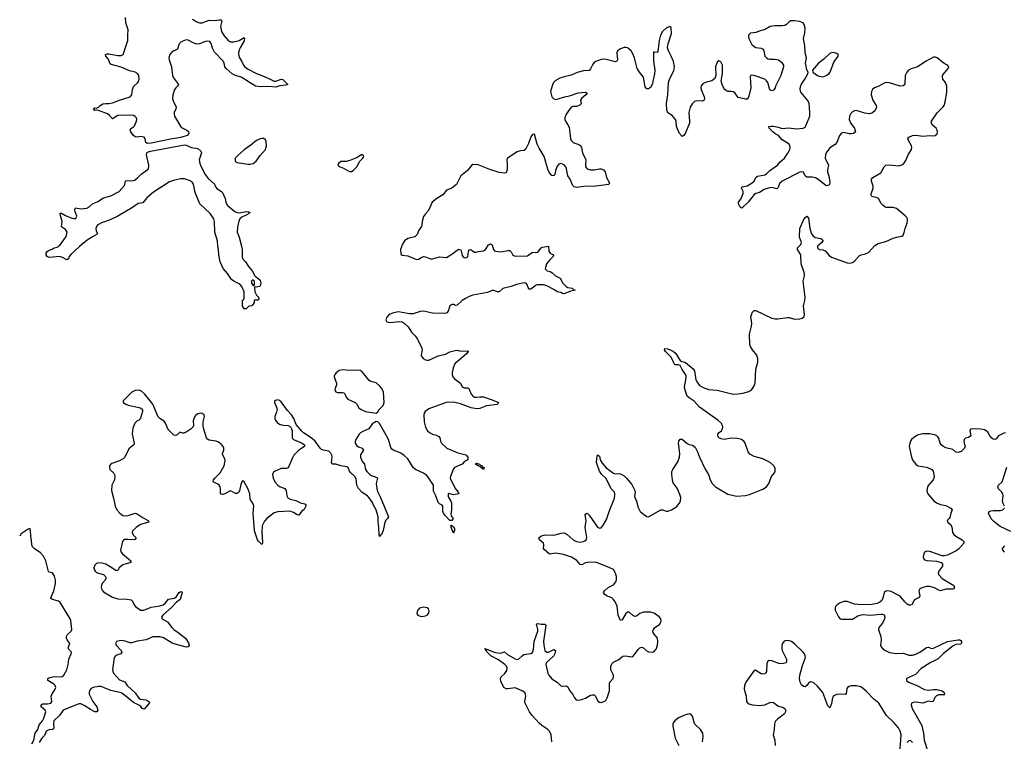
# Model space of a CAD drawing. Header units: inches. Extents: x 1552086 to 1694788, y 812325 to 917226.
# Tile 103 of 109: x 1666415 to 1677616, y 901556 to 909766. Entities that reach past the tile are written whole.
import ezdxf

# ---------------------------------------------------------------- set-up
doc = ezdxf.new("R2010")
doc.units = ezdxf.units.IN
doc.header["$MEASUREMENT"] = 0
doc.layers.add('B6960', color=7, linetype='Continuous')
doc.layers.add('B6970', color=7, linetype='Continuous')

msp = doc.modelspace()

# ---------------------------------------------------------------- linework, layer by layer
at = {"layer": 'B6960', "color": 6}
for points, elevation in [([(1668382, 909770), (1668430, 909741), (1668460, 909730), (1668490, 909730), (1668570, 909760), (1668630, 909757), (1668686, 909766), (1668705, 909765), (1668715, 909750), (1668700, 909690), (1668710, 909630), (1668741, 909581), (1668790, 909527), (1668814, 909514), (1668850, 909512), (1668912, 909528), (1668970, 909562), (1668974, 909554), (1668970, 909524), (1668926, 909454), (1668916, 909430), (1668906, 909394), (1668904, 909370), (1668917, 909330), (1668942, 909290), (1668961, 909250), (1668977, 909230), (1669008, 909208), (1669110, 909152), (1669170, 909132), (1669250, 909098), (1669310, 909067), (1669330, 909067), (1669390, 909091), (1669407, 909087), (1669466, 909030), (1669441, 909019), (1669370, 909015), (1669330, 909000), (1669250, 909007), (1669150, 909001), (1669097, 909010), (1668933, 909113), (1668870, 909130), (1668834, 909150), (1668763, 909210), (1668750, 909230), (1668743, 909270), (1668732, 909290), (1668630, 909398), (1668610, 909440), (1668595, 909495), (1668577, 909517), (1668550, 909522), (1668530, 909518), (1668460, 909490), (1668430, 909487), (1668397, 909497), (1668330, 909532), (1668310, 909535), (1668270, 909523), (1668248, 909510), (1668228, 909490), (1668210, 909430), (1668199, 909421), (1668170, 909412), (1668144, 909396), (1668123, 909370), (1668111, 909330), (1668114, 909310), (1668141, 909230), (1668154, 909130), (1668166, 909106), (1668221, 909030), (1668211, 909010), (1668190, 908991), (1668176, 908970), (1668157, 908910), (1668155, 908870), (1668161, 908841), (1668194, 908770), (1668192, 908750), (1668174, 908710), (1668172, 908690), (1668176, 908670), (1668250, 908547), (1668270, 908530), (1668318, 908510), (1668335, 908495), (1668340, 908470), (1668322, 908450), (1668250, 908424), (1668130, 908406), (1667910, 908360), (1667870, 908357), (1667849, 908370), (1667843, 908410), (1667831, 908431), (1667790, 908437), (1667750, 908430), (1667730, 908432), (1667710, 908450), (1667679, 908490), (1667670, 908510), (1667676, 908524), (1667710, 908547), (1667721, 908559), (1667743, 908610), (1667747, 908630), (1667745, 908650), (1667730, 908666), (1667710, 908674), (1667670, 908680), (1667530, 908675), (1667470, 908639), (1667437, 908677), (1667413, 908693), (1667310, 908732), (1667290, 908737), (1667270, 908731), (1667254, 908750), (1667270, 908764), (1667290, 908759), (1667310, 908769), (1667329, 908791), (1667362, 908810), (1667390, 908814), (1667430, 908812), (1667470, 908820), (1667550, 908850), (1667670, 908887), (1667690, 908910), (1667698, 908970), (1667710, 909007), (1667760, 909050), (1667772, 909070), (1667776, 909090), (1667772, 909130), (1667754, 909154), (1667728, 909168), (1667663, 909183), (1667570, 909227), (1667455, 909255), (1667445, 909265), (1667420, 909320), (1667395, 909350), (1667393, 909370), (1667410, 909377), (1667430, 909379), (1667530, 909357), (1667570, 909358), (1667592, 909370), (1667647, 909530), (1667644, 909590), (1667650, 909650), (1667624, 909730), (1667618, 909790)], 700), ([(1670000, 905728), (1669994, 905710), (1669995, 905690), (1670000, 905679)], 800), ([(1670000, 904710), (1669969, 904709), (1669964, 904730), (1669970, 904790), (1669966, 904810), (1669954, 904834), (1669930, 904857), (1669868, 904868), (1669850, 904876), (1669835, 904890), (1669778, 904970), (1669731, 905010), (1669645, 905065), (1669624, 905084), (1669559, 905159), (1669533, 905230), (1669508, 905270), (1669460, 905320), (1669390, 905417), (1669370, 905435), (1669350, 905440), (1669325, 905435), (1669315, 905425), (1669314, 905410), (1669337, 905357), (1669343, 905330), (1669338, 905302), (1669316, 905250), (1669317, 905230), (1669326, 905210), (1669344, 905184), (1669370, 905164), (1669410, 905153), (1669469, 905149), (1669495, 905135), (1669509, 905110), (1669513, 905093), (1669514, 905014), (1669520, 905000), (1669530, 904990), (1669630, 904950), (1669654, 904930), (1669654, 904910), (1669590, 904869), (1669533, 904810), (1669517, 904783), (1669470, 904669), (1669450, 904660), (1669390, 904659), (1669313, 904627), (1669302, 904618), (1669292, 904590), (1669298, 904550), (1669317, 904510), (1669350, 904470), (1669370, 904456), (1669430, 904432), (1669440, 904420), (1669446, 904410), (1669453, 904350), (1669466, 904326), (1669491, 904311), (1669556, 904296), (1669610, 904269), (1669658, 904258), (1669671, 904250), (1669670, 904230), (1669650, 904193), (1669622, 904170), (1669590, 904128), (1669570, 904131), (1669530, 904160), (1669490, 904173), (1669350, 904166), (1669310, 904157), (1669227, 904093), (1669199, 904061), (1669174, 904006), (1669168, 903930), (1669178, 903822), (1669177, 903810), (1669170, 903797), (1669130, 903833), (1669120, 903850), (1669087, 903950), (1669071, 904150), (1669077, 904237), (1669073, 904250), (1669038, 904310), (1669032, 904370), (1669010, 904431), (1668970, 904508), (1668950, 904518), (1668946, 904514), (1668930, 904479), (1668914, 904406), (1668904, 904390), (1668890, 904377), (1668870, 904375), (1668830, 904399), (1668810, 904405), (1668750, 904371), (1668725, 904365), (1668708, 904368), (1668700, 904380), (1668698, 904430), (1668695, 904450), (1668684, 904470), (1668670, 904482), (1668617, 904510), (1668619, 904530), (1668634, 904550), (1668696, 904610), (1668742, 904690), (1668752, 904752), (1668748, 904770), (1668725, 904810), (1668721, 904830), (1668736, 904870), (1668737, 904890), (1668730, 904910), (1668714, 904930), (1668678, 904958), (1668649, 904970), (1668570, 904983), (1668552, 904992), (1668539, 905010), (1668509, 905109), (1668503, 905143), (1668502, 905190), (1668516, 905250), (1668512, 905272), (1668490, 905287), (1668470, 905288), (1668440, 905280), (1668416, 905264), (1668395, 905230), (1668390, 905202), (1668391, 905150), (1668384, 905130), (1668367, 905113), (1668310, 905073), (1668283, 905063), (1668270, 905062), (1668250, 905070), (1668232, 905068), (1668201, 905039), (1668190, 905035), (1668170, 905038), (1668104, 905104), (1668075, 905175), (1668059, 905199), (1668008, 905228), (1667989, 905249), (1667930, 905391), (1667834, 905510), (1667799, 905539), (1667770, 905550), (1667730, 905547), (1667690, 905527), (1667592, 905430), (1667594, 905410), (1667621, 905390), (1667650, 905380), (1667791, 905351), (1667811, 905331), (1667813, 905310), (1667788, 905232), (1667770, 905211), (1667750, 905201), (1667724, 905176), (1667702, 905118), (1667697, 905090), (1667696, 905050), (1667719, 904950), (1667714, 904930), (1667657, 904883), (1667611, 904790), (1667592, 904770), (1667550, 904747), (1667465, 904715), (1667452, 904708), (1667437, 904690), (1667435, 904670), (1667440, 904650), (1667485, 904605), (1667494, 904590), (1667498, 904570), (1667494, 904530), (1667465, 904470), (1667460, 904410), (1667484, 904324), (1667500, 904230), (1667522, 904190), (1667554, 904150), (1667590, 904124), (1667610, 904120), (1667650, 904125), (1667730, 904150), (1667750, 904146), (1667820, 904100), (1667878, 904070), (1667886, 904050), (1667790, 904024), (1667740, 903990), (1667698, 903950), (1667696, 903930), (1667706, 903906), (1667739, 903870), (1667726, 903854), (1667710, 903850), (1667646, 903854), (1667609, 903851), (1667596, 903844), (1667586, 903830), (1667565, 903745), (1667563, 903730), (1667568, 903710), (1667586, 903690), (1667678, 903610), (1667678, 903590), (1667590, 903563), (1667546, 903530), (1667530, 903501), (1667510, 903498), (1667433, 903550), (1667394, 903570), (1667350, 903583), (1667310, 903586), (1667290, 903579), (1667270, 903560), (1667260, 903530), (1667263, 903510), (1667273, 903493), (1667290, 903478), (1667310, 903469), (1667370, 903454), (1667392, 903432), (1667394, 903410), (1667387, 903390), (1667353, 903350), (1667344, 903330), (1667341, 903310), (1667350, 903278), (1667370, 903255), (1667470, 903197), (1667530, 903176), (1667635, 903175), (1667684, 903164), (1667699, 903150), (1667716, 903110), (1667733, 903090), (1667790, 903049), (1667829, 903049), (1667910, 903082), (1668010, 903097), (1668049, 903110), (1668075, 903130), (1668106, 903174), (1668177, 903183), (1668198, 903202), (1668230, 903251), (1668250, 903261), (1668258, 903258), (1668265, 903250), (1668241, 903170), (1668199, 903141), (1668142, 903078), (1668042, 902990), (1668029, 902970), (1668036, 902950), (1668097, 902917), (1668145, 902850), (1668168, 902828), (1668216, 902796), (1668300, 902730), (1668336, 902676), (1668342, 902650), (1668331, 902630), (1668312, 902628), (1668210, 902654), (1668150, 902674), (1668050, 902732), (1668010, 902746), (1667930, 902744), (1667852, 902710), (1667750, 902695), (1667690, 902677), (1667670, 902675), (1667615, 902695), (1667578, 902702), (1667550, 902701), (1667517, 902690), (1667505, 902670), (1667512, 902650), (1667569, 902590), (1667578, 902570), (1667566, 902550), (1667508, 902532), (1667489, 902511), (1667469, 902370), (1667481, 902330), (1667550, 902257), (1667613, 902233), (1667638, 902190), (1667728, 902108), (1667770, 902046), (1667790, 902035), (1667850, 902029), (1667884, 902010), (1667890, 901990), (1667882, 901978), (1667830, 901922), (1667810, 901930), (1667792, 901952), (1667769, 901969), (1667710, 901996), (1667590, 902098), (1667570, 902109), (1667450, 902133), (1667370, 902170), (1667340, 902180), (1667310, 902181), (1667250, 902170), (1667230, 902158), (1667210, 902133), (1667205, 902110), (1667207, 902093), (1667248, 902008), (1667294, 901950), (1667303, 901910), (1667294, 901890), (1667270, 901893), (1667219, 901919), (1667150, 901965), (1667110, 901983), (1667090, 901983), (1667070, 901976), (1666910, 901911), (1666869, 901850), (1666805, 901790), (1666798, 901750), (1666804, 901710), (1666800, 901700), (1666789, 901691), (1666750, 901687), (1666730, 901680), (1666718, 901670), (1666696, 901624), (1666666, 901594), (1666637, 901543)], 800), ([(1670000, 905553), (1670000, 905550), (1670000, 905550)], 800), ([(1666552, 901528), (1666576, 901570), (1666592, 901650), (1666620, 901690), (1666638, 901742), (1666674, 901790), (1666690, 901820), (1666711, 901891), (1666705, 901910), (1666661, 901950), (1666658, 901970), (1666677, 901983), (1666730, 901983), (1666770, 901990), (1666781, 902010), (1666773, 902070), (1666780, 902090), (1666819, 902150), (1666825, 902170), (1666820, 902190), (1666805, 902205), (1666737, 902250), (1666737, 902270), (1666758, 902282), (1666808, 902292), (1666890, 902289), (1666906, 902294), (1666919, 902310), (1666950, 902370), (1666967, 902430), (1666974, 902490), (1666999, 902550), (1667003, 902570), (1666971, 902610), (1666971, 902630), (1666987, 902670), (1666954, 902710), (1666947, 902730), (1666949, 902750), (1666960, 902770), (1667001, 902810), (1667007, 902830), (1666997, 902930), (1666989, 902950), (1666891, 903111), (1666874, 903134), (1666855, 903150), (1666790, 903170), (1666777, 903177), (1666771, 903190), (1666804, 903270), (1666821, 903350), (1666821, 903390), (1666810, 903436), (1666790, 903474), (1666750, 903480), (1666742, 903490), (1666711, 903611), (1666684, 903664), (1666650, 903702), (1666578, 903750), (1666560, 903770), (1666553, 903790), (1666550, 903839), (1666540, 903890), (1666537, 903957), (1666530, 903977), (1666510, 903969), (1666430, 903917), (1666415, 903890)], 800)]:
    msp.add_lwpolyline(points, dxfattribs=dict(at, elevation=elevation))
for points, elevation in [([(1669170, 908416), (1669150, 908412), (1669110, 908393), (1669043, 908337), (1668970, 908287), (1668904, 908230), (1668868, 908190), (1668865, 908165), (1668874, 908150), (1668890, 908142), (1669010, 908122), (1669038, 908122), (1669070, 908129), (1669105, 908155), (1669150, 908219), (1669210, 908288), (1669217, 908303), (1669223, 908330), (1669219, 908379), (1669210, 908400), (1669193, 908413)], 800), ([(1668911, 907569), (1668990, 907582), (1669020, 907579), (1669034, 907574), (1669035, 907570), (1669018, 907562), (1669005, 907550), (1668942, 907518), (1668920, 907500), (1668908, 907472), (1668893, 907407), (1668888, 907348), (1668911, 907290), (1668940, 907190), (1668945, 907150), (1668945, 907065), (1668959, 907039), (1668985, 907010), (1669019, 906959), (1669059, 906910), (1669091, 906851), (1669100, 906840), (1669122, 906830), (1669150, 906802), (1669159, 906770), (1669150, 906738), (1669142, 906730), (1669110, 906722), (1669090, 906726), (1669085, 906715), (1669091, 906670), (1669110, 906631), (1669131, 906610), (1669137, 906583), (1669124, 906576), (1669086, 906574), (1669082, 906570), (1669082, 906550), (1669072, 906528), (1669054, 906510), (1669030, 906508), (1669018, 906502), (1668990, 906478), (1668970, 906475), (1668950, 906508), (1668949, 906571), (1668950, 906574), (1668962, 906578), (1668967, 906593), (1668968, 906668), (1668943, 906730), (1668918, 906758), (1668850, 906790), (1668825, 906810), (1668779, 906879), (1668730, 906935), (1668696, 907010), (1668681, 907090), (1668678, 907150), (1668669, 907190), (1668664, 907250), (1668636, 907350), (1668631, 907470), (1668622, 907502), (1668580, 907560), (1668466, 907670), (1668410, 907799), (1668393, 907893), (1668378, 907918), (1668354, 907934), (1668290, 907955), (1668250, 907956), (1668178, 907942), (1668120, 907920), (1667936, 907804), (1667860, 907740), (1667816, 907684), (1667764, 907676), (1667697, 907630), (1667530, 907529), (1667446, 907490), (1667346, 907454), (1667320, 907440), (1667297, 907423), (1667281, 907390), (1667285, 907365), (1667300, 907330), (1667296, 907324), (1667243, 907297), (1667184, 907256), (1667096, 907184), (1667001, 907099), (1666978, 907070), (1666970, 907045), (1666950, 907033), (1666902, 907062), (1666870, 907070), (1666750, 907059), (1666728, 907070), (1666715, 907090), (1666715, 907110), (1666729, 907130), (1666750, 907145), (1666784, 907156), (1666809, 907170), (1666842, 907178), (1666866, 907194), (1666919, 907261), (1666942, 907298), (1666954, 907350), (1666938, 907378), (1666891, 907410), (1666897, 907470), (1666875, 907550), (1666876, 907564), (1666890, 907566), (1666938, 907538), (1667010, 907509), (1667030, 907503), (1667050, 907505), (1667058, 907510), (1667066, 907530), (1667044, 907590), (1667041, 907610), (1667050, 907625), (1667110, 907615), (1667177, 907623), (1667204, 907636), (1667244, 907670), (1667303, 907697), (1667370, 907738), (1667450, 907760), (1667547, 907813), (1667605, 907875), (1667613, 907890), (1667618, 907930), (1667624, 907936), (1667690, 907932), (1667720, 907940), (1667755, 907965), (1667796, 908010), (1667875, 908065), (1667886, 908090), (1667886, 908110), (1667857, 908230), (1667862, 908250), (1667870, 908259), (1667902, 908270), (1668290, 908343), (1668310, 908340), (1668370, 908313), (1668440, 908300), (1668474, 908270), (1668482, 908250), (1668458, 908170), (1668463, 908130), (1668483, 908083), (1668525, 908005), (1668559, 907959), (1668630, 907894), (1668644, 907864), (1668661, 907841), (1668711, 907811), (1668721, 907801), (1668753, 907730), (1668761, 907690), (1668776, 907656), (1668864, 907584), (1668890, 907572)], 700), ([(1669070, 906808), (1669052, 906790), (1669052, 906770), (1669070, 906742), (1669078, 906742), (1669086, 906750), (1669088, 906770), (1669088, 906790)], 700)]:
    msp.add_lwpolyline(points, close=True, dxfattribs=dict(at, elevation=elevation))
at = {"layer": 'B6970', "color": 6, "elevation": 800}
for points in [[(1672470, 901550), (1672460, 901630), (1672442, 901670), (1672425, 901690), (1672355, 901735), (1672323, 901763), (1672245, 901850), (1672215, 901890), (1672166, 901990), (1672163, 902010), (1672172, 902070), (1672170, 902090), (1672160, 902110), (1672132, 902130), (1672050, 902165), (1671970, 902154), (1671950, 902155), (1671923, 902170), (1671890, 902241), (1671886, 902270), (1671893, 902290), (1671934, 902326), (1671957, 902363), (1671961, 902390), (1671954, 902410), (1671934, 902430), (1671862, 902482), (1671773, 902530), (1671732, 902570), (1671725, 902585), (1671716, 902590), (1671718, 902598), (1671710, 902604), (1671708, 902612), (1671717, 902610), (1671722, 902602), (1671730, 902605), (1671812, 902572), (1671850, 902562), (1671890, 902561), (1671930, 902575), (1671965, 902545), (1672050, 902493), (1672070, 902488), (1672090, 902490), (1672130, 902530), (1672150, 902543), (1672230, 902556), (1672250, 902567), (1672261, 902599), (1672269, 902691), (1672308, 902810), (1672308, 902830), (1672296, 902890), (1672310, 902898), (1672348, 902888), (1672390, 902890), (1672399, 902879), (1672398, 902850), (1672372, 902690), (1672376, 902650), (1672390, 902590), (1672410, 902569), (1672430, 902570), (1672490, 902599), (1672510, 902590), (1672502, 902550), (1672491, 902530), (1672406, 902450), (1672399, 902430), (1672422, 902330), (1672433, 902310), (1672470, 902268), (1672530, 902230), (1672570, 902189), (1672590, 902183), (1672630, 902187), (1672650, 902175), (1672670, 902133), (1672706, 902090), (1672725, 902050), (1672747, 902030), (1672770, 902025), (1672810, 902031), (1672850, 902047), (1672910, 902081), (1672930, 902087), (1672950, 902084), (1672967, 902070), (1672993, 902013), (1673010, 902001), (1673030, 901999), (1673070, 902014), (1673087, 902030), (1673099, 902050), (1673124, 902130), (1673125, 902210), (1673130, 902230), (1673166, 902270), (1673172, 902288), (1673170, 902310), (1673139, 902370), (1673139, 902410), (1673150, 902437), (1673170, 902455), (1673230, 902488), (1673275, 902525), (1673310, 902530), (1673370, 902518), (1673390, 902523), (1673410, 902544), (1673450, 902602), (1673470, 902621), (1673490, 902626), (1673510, 902619), (1673542, 902590), (1673570, 902576), (1673610, 902570), (1673630, 902576), (1673655, 902605), (1673669, 902650), (1673674, 902690), (1673670, 902730), (1673622, 902790), (1673617, 902810), (1673624, 902830), (1673642, 902850), (1673693, 902887), (1673707, 902910), (1673711, 902930), (1673708, 902950), (1673690, 902974), (1673633, 903013), (1673590, 903027), (1673510, 903027), (1673470, 903012), (1673430, 902981), (1673410, 902977), (1673385, 902990), (1673350, 903025), (1673330, 903025), (1673310, 903009), (1673270, 902938), (1673250, 902931), (1673225, 902990), (1673213, 903093), (1673190, 903144), (1673170, 903171), (1673150, 903189), (1673090, 903213), (1673066, 903230), (1673058, 903250), (1673068, 903270), (1673110, 903305), (1673170, 903338), (1673198, 903370), (1673205, 903395), (1673204, 903430), (1673193, 903470), (1673169, 903510), (1673130, 903530), (1672970, 903593), (1672869, 903591), (1672850, 903587), (1672810, 903565), (1672790, 903566), (1672753, 903613), (1672692, 903652), (1672603, 903683), (1672510, 903696), (1672444, 903684), (1672380, 903740), (1672375, 903750), (1672377, 903790), (1672372, 903810), (1672330, 903850), (1672320, 903870), (1672344, 903890), (1672390, 903904), (1672490, 903900), (1672576, 903924), (1672610, 903927), (1672642, 903910), (1672710, 903849), (1672748, 903830), (1672790, 903823), (1672830, 903829), (1672844, 903836), (1672859, 903850), (1672865, 903875), (1672848, 903990), (1672861, 904070), (1672849, 904131), (1672856, 904144), (1672870, 904150), (1672895, 904130), (1672990, 903991), (1673010, 903981), (1673030, 903986), (1673050, 904006), (1673090, 904081), (1673120, 904170), (1673178, 904310), (1673187, 904350), (1673187, 904370), (1673180, 904390), (1673144, 904430), (1673085, 904545), (1673037, 904590), (1673010, 904630), (1672977, 904730), (1672979, 904770), (1672990, 904816), (1673010, 904800), (1673020, 904760), (1673040, 904720), (1673086, 904666), (1673170, 904608), (1673190, 904600), (1673230, 904604), (1673250, 904598), (1673290, 904576), (1673319, 904550), (1673377, 904477), (1673414, 904410), (1673417, 904390), (1673410, 904343), (1673433, 904290), (1673450, 904217), (1673465, 904185), (1673475, 904170), (1673510, 904141), (1673550, 904115), (1673570, 904111), (1673710, 904188), (1673730, 904188), (1673770, 904176), (1673790, 904176), (1673830, 904189), (1673890, 904229), (1673918, 904262), (1673931, 904289), (1673935, 904330), (1673925, 904365), (1673895, 904435), (1673850, 904495), (1673840, 904530), (1673833, 904590), (1673835, 904625), (1673844, 904650), (1673903, 904737), (1673920, 904790), (1673923, 904830), (1673910, 904950), (1673914, 904970), (1673930, 904995), (1673950, 904995), (1674010, 904944), (1674030, 904934), (1674070, 904924), (1674101, 904901), (1674127, 904850), (1674147, 904787), (1674214, 904654), (1674252, 904590), (1674269, 904530), (1674293, 904490), (1674330, 904452), (1674470, 904368), (1674570, 904344), (1674670, 904353), (1674716, 904364), (1674870, 904424), (1674912, 904450), (1674938, 904490), (1674968, 904570), (1675000, 904610), (1675010, 904630), (1675010, 904662), (1674995, 904690), (1674953, 904730), (1674870, 904771), (1674770, 904798), (1674723, 904823), (1674702, 904850), (1674668, 904950), (1674654, 904970), (1674628, 904988), (1674582, 905002), (1674510, 905006), (1674430, 904990), (1674396, 904996), (1674370, 905010), (1674356, 905030), (1674358, 905050), (1674371, 905069), (1674397, 905090), (1674409, 905110), (1674414, 905130), (1674411, 905150), (1674399, 905170), (1674356, 905210), (1674150, 905358), (1674086, 905426), (1674030, 905462), (1674010, 905482), (1673986, 905550), (1673979, 905590), (1673995, 905690), (1673996, 905710), (1673990, 905730), (1673950, 905787), (1673930, 905832), (1673910, 905839), (1673870, 905839), (1673859, 905850), (1673845, 905890), (1673823, 905930), (1673763, 905990), (1673752, 906010), (1673756, 906024), (1673790, 906022), (1673850, 905995), (1673878, 905970), (1673912, 905912), (1673930, 905890), (1673941, 905881), (1673990, 905864), (1674075, 905795), (1674090, 905770), (1674108, 905670), (1674121, 905641), (1674150, 905605), (1674190, 905580), (1674250, 905560), (1674350, 905552), (1674530, 905506), (1674590, 905509), (1674642, 905518), (1674710, 905536), (1674743, 905557), (1674766, 905594), (1674780, 905630), (1674791, 905790), (1674811, 905870), (1674814, 905910), (1674802, 905950), (1674750, 906010), (1674728, 906048), (1674723, 906070), (1674717, 906190), (1674741, 906279), (1674743, 906310), (1674733, 906390), (1674750, 906438), (1674770, 906457), (1674790, 906457), (1674970, 906370), (1675010, 906362), (1675038, 906362), (1675150, 906378), (1675170, 906377), (1675230, 906360), (1675290, 906364), (1675317, 906370), (1675338, 906390), (1675342, 906410), (1675333, 906510), (1675348, 906572), (1675351, 906610), (1675326, 906790), (1675343, 906850), (1675344, 906870), (1675341, 906890), (1675306, 906990), (1675302, 907090), (1675265, 907150), (1675265, 907170), (1675302, 907210), (1675307, 907230), (1675287, 907290), (1675290, 907390), (1675330, 907486), (1675350, 907515), (1675370, 907530), (1675389, 907509), (1675402, 907390), (1675422, 907330), (1675436, 907310), (1675466, 907286), (1675530, 907275), (1675541, 907270), (1675550, 907258), (1675553, 907250), (1675540, 907230), (1675490, 907190), (1675492, 907170), (1675510, 907150), (1675550, 907147), (1675578, 907138), (1675622, 907082), (1675650, 907064), (1675830, 907000), (1675850, 906997), (1675890, 907004), (1675910, 907019), (1675970, 907082), (1675989, 907091), (1676038, 907102), (1676070, 907118), (1676144, 907196), (1676180, 907220), (1676270, 907243), (1676350, 907280), (1676390, 907293), (1676450, 907304), (1676464, 907316), (1676477, 907343), (1676488, 907392), (1676511, 907451), (1676516, 907490), (1676510, 907510), (1676490, 907534), (1676390, 907619), (1676351, 907631), (1676271, 907631), (1676257, 907637), (1676234, 907654), (1676216, 907676), (1676185, 907730), (1676170, 907740), (1676110, 907755), (1676101, 907770), (1676103, 907783), (1676123, 907850), (1676124, 907870), (1676104, 907930), (1676105, 907950), (1676122, 907970), (1676210, 908025), (1676248, 908092), (1676270, 908110), (1676310, 908113), (1676415, 908105), (1676450, 908114), (1676472, 908128), (1676496, 908164), (1676523, 908230), (1676561, 908290), (1676564, 908310), (1676561, 908330), (1676525, 908390), (1676519, 908410), (1676531, 908430), (1676570, 908447), (1676610, 908453), (1676690, 908442), (1676767, 908447), (1676810, 908445), (1676830, 908450), (1676852, 908468), (1676857, 908490), (1676853, 908510), (1676839, 908530), (1676797, 908570), (1676788, 908590), (1676789, 908610), (1676853, 908707), (1676917, 908770), (1676930, 908790), (1676945, 908830), (1676962, 908938), (1676962, 909010), (1676947, 909050), (1676918, 909090), (1676911, 909111), (1676913, 909130), (1676919, 909141), (1676978, 909210), (1676986, 909230), (1676970, 909250), (1676930, 909266), (1676852, 909332), (1676830, 909340), (1676810, 909338), (1676726, 909294), (1676630, 909230), (1676555, 909205), (1676527, 909190), (1676508, 909170), (1676489, 909131), (1676484, 909036), (1676466, 909014), (1676430, 909009), (1676310, 909049), (1676270, 909050), (1676241, 909039), (1676190, 909008), (1676141, 908990), (1676115, 908970), (1676104, 908950), (1676102, 908910), (1676122, 908850), (1676160, 908790), (1676163, 908770), (1676146, 908734), (1676115, 908705), (1676084, 908696), (1676030, 908701), (1675930, 908731), (1675910, 908729), (1675890, 908718), (1675870, 908697), (1675855, 908670), (1675850, 908630), (1675870, 908585), (1675912, 908530), (1675924, 908490), (1675901, 908470), (1675874, 908466), (1675850, 908467), (1675790, 908484), (1675765, 908475), (1675742, 908450), (1675710, 908370), (1675690, 908347), (1675631, 908309), (1675588, 908250), (1675580, 908230), (1675579, 908190), (1675617, 908110), (1675604, 908056), (1675604, 908036), (1675624, 907970), (1675633, 907910), (1675629, 907891), (1675618, 907882), (1675590, 907877), (1675510, 907940), (1675470, 907965), (1675430, 907976), (1675370, 907973), (1675351, 907991), (1675331, 908031), (1675310, 908034), (1675290, 908030), (1675090, 907930), (1675059, 907901), (1675042, 907858), (1675030, 907841), (1674976, 907856), (1674930, 907849), (1674885, 907835), (1674830, 907799), (1674790, 907788), (1674770, 907778), (1674701, 907690), (1674630, 907623), (1674610, 907633), (1674593, 907670), (1674594, 907690), (1674617, 907723), (1674645, 907790), (1674646, 907810), (1674627, 907850), (1674630, 907859), (1674635, 907865), (1674690, 907874), (1674748, 907910), (1674770, 907930), (1674791, 907970), (1674810, 907987), (1674890, 908001), (1674910, 908012), (1674950, 908049), (1675034, 908110), (1675068, 908150), (1675114, 908190), (1675154, 908246), (1675175, 908290), (1675179, 908310), (1675177, 908330), (1675167, 908350), (1675090, 908400), (1675049, 908449), (1675009, 908469), (1674982, 908490), (1674940, 908530), (1674939, 908550), (1674964, 908556), (1674990, 908555), (1675043, 908543), (1675090, 908527), (1675164, 908536), (1675250, 908525), (1675329, 908531), (1675350, 908544), (1675360, 908560), (1675396, 908650), (1675402, 908670), (1675405, 908710), (1675395, 908815), (1675378, 908850), (1675301, 908941), (1675292, 908970), (1675296, 909004), (1675307, 909033), (1675348, 909090), (1675380, 909150), (1675384, 909170), (1675370, 909197), (1675355, 909270), (1675364, 909330), (1675350, 909390), (1675348, 909470), (1675330, 909550), (1675345, 909615), (1675349, 909670), (1675341, 909710), (1675327, 909730), (1675287, 909747), (1675228, 909752), (1675189, 909751), (1675170, 909742), (1675138, 909710), (1675119, 909701), (1675090, 909696), (1675005, 909695), (1674953, 909687), (1674888, 909652), (1674850, 909644), (1674790, 909621), (1674729, 909611), (1674707, 909590), (1674705, 909570), (1674709, 909550), (1674745, 909485), (1674770, 909460), (1674790, 909450), (1674850, 909440), (1674871, 909431), (1674882, 909410), (1674892, 909352), (1674910, 909331), (1674930, 909321), (1674950, 909317), (1675010, 909317), (1675048, 909308), (1675082, 909282), (1675104, 909250), (1675105, 909230), (1675074, 909130), (1675013, 909010), (1675008, 908990), (1674990, 908964), (1674970, 908956), (1674950, 908969), (1674926, 909050), (1674912, 909072), (1674890, 909090), (1674770, 909132), (1674744, 909136), (1674729, 909131), (1674725, 909115), (1674732, 908990), (1674710, 908896), (1674702, 908878), (1674690, 908863), (1674670, 908861), (1674590, 908882), (1674576, 908896), (1674550, 908933), (1674530, 908945), (1674510, 908950), (1674470, 908950), (1674455, 908955), (1674437, 908970), (1674426, 908986), (1674405, 909030), (1674395, 909070), (1674409, 909150), (1674410, 909250), (1674390, 909287), (1674370, 909297), (1674350, 909284), (1674329, 909230), (1674334, 909130), (1674322, 909098), (1674290, 909070), (1674230, 909055), (1674190, 909039), (1674168, 909012), (1674165, 908990), (1674168, 908970), (1674203, 908890), (1674206, 908870), (1674201, 908850), (1674180, 908840), (1674110, 908841), (1674090, 908834), (1674064, 908810), (1674041, 908770), (1674027, 908710), (1674036, 908610), (1674034, 908590), (1673990, 908477), (1673970, 908448), (1673950, 908436), (1673922, 908470), (1673894, 908530), (1673887, 908550), (1673883, 908610), (1673875, 908630), (1673836, 908676), (1673788, 908708), (1673776, 908736), (1673772, 908812), (1673787, 908910), (1673797, 909050), (1673810, 909096), (1673855, 909185), (1673865, 909230), (1673853, 909290), (1673828, 909350), (1673796, 909410), (1673786, 909446), (1673793, 909490), (1673830, 909610), (1673828, 909668), (1673822, 909682), (1673811, 909690), (1673770, 909671), (1673727, 909630), (1673706, 909590), (1673689, 909530), (1673676, 909404), (1673670, 909394), (1673635, 909395), (1673630, 909399), (1673626, 909394), (1673625, 909295), (1673641, 909190), (1673638, 909150), (1673610, 909030), (1673590, 908995), (1673570, 908980), (1673550, 908980), (1673530, 909001), (1673510, 909110), (1673467, 909167), (1673441, 909210), (1673410, 909330), (1673390, 909378), (1673370, 909411), (1673350, 909432), (1673330, 909445), (1673310, 909450), (1673290, 909448), (1673250, 909433), (1673215, 909410), (1673207, 909390), (1673215, 909310), (1673207, 909293), (1673194, 909286), (1673070, 909315), (1673030, 909311), (1672970, 909291), (1672950, 909279), (1672930, 909252), (1672910, 909205), (1672892, 909188), (1672830, 909183), (1672756, 909164), (1672690, 909133), (1672610, 909117), (1672559, 909101), (1672506, 909070), (1672488, 909052), (1672475, 909025), (1672455, 908950), (1672470, 908890), (1672490, 908864), (1672510, 908858), (1672530, 908860), (1672613, 908887), (1672670, 908899), (1672770, 908934), (1672850, 908942), (1672869, 908930), (1672855, 908910), (1672808, 908870), (1672795, 908850), (1672802, 908810), (1672788, 908792), (1672750, 908779), (1672710, 908777), (1672687, 908770), (1672631, 908690), (1672617, 908650), (1672616, 908630), (1672623, 908610), (1672652, 908570), (1672664, 908544), (1672681, 908410), (1672688, 908390), (1672710, 908370), (1672783, 908343), (1672797, 908330), (1672807, 908310), (1672816, 908250), (1672856, 908170), (1672850, 908110), (1672852, 908090), (1672872, 908070), (1672910, 908057), (1672950, 908058), (1673010, 908068), (1673030, 908068), (1673057, 908057), (1673074, 908034), (1673092, 907970), (1673125, 907910), (1673117, 907890), (1672970, 907872), (1672831, 907869), (1672750, 907858), (1672724, 907864), (1672703, 907883), (1672678, 907950), (1672649, 907989), (1672636, 908070), (1672629, 908090), (1672610, 908113), (1672590, 908124), (1672570, 908129), (1672550, 908123), (1672530, 908098), (1672511, 908050), (1672505, 908015), (1672492, 907988), (1672470, 907993), (1672444, 908024), (1672425, 908065), (1672381, 908210), (1672324, 908304), (1672302, 908350), (1672270, 908465), (1672250, 908461), (1672230, 908432), (1672203, 908357), (1672170, 908288), (1672150, 908277), (1672110, 908275), (1672076, 908264), (1671964, 908190), (1671955, 908170), (1671962, 908110), (1671960, 908060), (1671950, 908022), (1671930, 908018), (1671870, 908027), (1671763, 908063), (1671630, 908116), (1671570, 908118), (1671553, 908107), (1671509, 908051), (1671435, 907990), (1671385, 907890), (1671330, 907850), (1671272, 907828), (1671227, 907773), (1671160, 907730), (1671109, 907691), (1671064, 907596), (1671030, 907557), (1671010, 907525), (1670992, 907470), (1670991, 907430), (1670986, 907414), (1670957, 907370), (1670938, 907322), (1670910, 907295), (1670830, 907277), (1670794, 907250), (1670770, 907213), (1670748, 907150), (1670750, 907106), (1670754, 907094), (1670766, 907086), (1670830, 907080), (1670930, 907039), (1670950, 907040), (1670990, 907065), (1671010, 907071), (1671030, 907068), (1671090, 907046), (1671110, 907046), (1671190, 907069), (1671270, 907062), (1671330, 907097), (1671390, 907145), (1671410, 907155), (1671430, 907150), (1671438, 907138), (1671450, 907083), (1671457, 907070), (1671470, 907061), (1671490, 907057), (1671512, 907068), (1671521, 907130), (1671530, 907152), (1671550, 907148), (1671590, 907121), (1671610, 907121), (1671632, 907128), (1671690, 907136), (1671714, 907150), (1671750, 907205), (1671770, 907214), (1671790, 907204), (1671806, 907150), (1671817, 907137), (1671831, 907131), (1671890, 907125), (1671970, 907140), (1671990, 907139), (1672006, 907126), (1672025, 907085), (1672050, 907077), (1672190, 907078), (1672250, 907120), (1672290, 907117), (1672310, 907121), (1672348, 907172), (1672361, 907179), (1672429, 907189), (1672436, 907130), (1672451, 907111), (1672486, 907090), (1672484, 907070), (1672445, 907035), (1672408, 906990), (1672394, 906930), (1672416, 906910), (1672450, 906902), (1672470, 906891), (1672510, 906850), (1672565, 906825), (1672595, 906770), (1672630, 906731), (1672650, 906719), (1672699, 906710), (1672716, 906696), (1672734, 906690), (1672683, 906677), (1672606, 906646), (1672590, 906651), (1672570, 906664), (1672530, 906670), (1672490, 906697), (1672410, 906739), (1672372, 906748), (1672310, 906751), (1672290, 906744), (1672230, 906701), (1672210, 906700), (1672199, 906719), (1672189, 906749), (1672180, 906760), (1672170, 906770), (1672150, 906773), (1672065, 906755), (1672006, 906730), (1671911, 906709), (1671870, 906668), (1671850, 906669), (1671810, 906685), (1671790, 906685), (1671736, 906664), (1671569, 906631), (1671530, 906617), (1671485, 906595), (1671448, 906572), (1671390, 906519), (1671370, 906516), (1671350, 906524), (1671336, 906524), (1671321, 906519), (1671310, 906510), (1671290, 906448), (1671274, 906430), (1671257, 906423), (1671112, 906428), (1671009, 906451), (1670970, 906446), (1670890, 906419), (1670850, 906418), (1670724, 906444), (1670668, 906432), (1670630, 906417), (1670610, 906404), (1670590, 906380), (1670581, 906350), (1670593, 906330), (1670630, 906322), (1670731, 906331), (1670767, 906327), (1670790, 906312), (1670835, 906270), (1670872, 906212), (1670913, 906170), (1670939, 906130), (1670989, 906030), (1670993, 906010), (1670984, 905950), (1670988, 905930), (1671004, 905910), (1671030, 905896), (1671050, 905891), (1671070, 905894), (1671177, 905943), (1671259, 905961), (1671310, 905987), (1671370, 906004), (1671390, 906006), (1671417, 905997), (1671450, 905993), (1671510, 906000), (1671516, 905996), (1671518, 905990), (1671503, 905970), (1671366, 905850), (1671347, 905807), (1671333, 905750), (1671334, 905730), (1671343, 905703), (1671361, 905681), (1671428, 905630), (1671450, 905590), (1671470, 905579), (1671510, 905579), (1671525, 905570), (1671550, 905506), (1671577, 905477), (1671590, 905471), (1671610, 905470), (1671650, 905477), (1671690, 905474), (1671790, 905442), (1671861, 905410), (1671851, 905389), (1671727, 905373), (1671650, 905343), (1671610, 905338), (1671550, 905350), (1671430, 905397), (1671350, 905415), (1671268, 905412), (1671070, 905340), (1671027, 905310), (1671016, 905290), (1671012, 905270), (1671016, 905190), (1671030, 905130), (1671056, 905090), (1671077, 905070), (1671110, 905050), (1671158, 905038), (1671183, 905023), (1671194, 905010), (1671202, 904970), (1671213, 904950), (1671275, 904890), (1671399, 904839), (1671490, 904816), (1671512, 904788), (1671514, 904766), (1671506, 904754), (1671490, 904749), (1671470, 904735), (1671450, 904710), (1671362, 904670), (1671345, 904650), (1671314, 904570), (1671312, 904550), (1671319, 904530), (1671371, 904430), (1671405, 904390), (1671412, 904370), (1671350, 904362), (1671307, 904373), (1671290, 904374), (1671288, 904370), (1671290, 904339), (1671321, 904290), (1671328, 904270), (1671326, 904190), (1671318, 904138), (1671323, 904123), (1671348, 904090), (1671330, 904070), (1671310, 904067), (1671250, 904128), (1671236, 904150), (1671228, 904170), (1671229, 904230), (1671221, 904241), (1671190, 904258), (1671174, 904274), (1671149, 904349), (1671122, 904402), (1671121, 904470), (1671062, 904562), (1671043, 904583), (1671007, 904607), (1670917, 904650), (1670893, 904670), (1670831, 904770), (1670790, 904809), (1670750, 904833), (1670667, 904867), (1670650, 904879), (1670639, 904899), (1670609, 904990), (1670570, 905067), (1670510, 905171), (1670490, 905190), (1670470, 905193), (1670450, 905185), (1670430, 905170), (1670387, 905110), (1670318, 905082), (1670293, 905067), (1670277, 905050), (1670239, 904990), (1670231, 904969), (1670232, 904950), (1670250, 904919), (1670270, 904906), (1670311, 904890), (1670328, 904870), (1670297, 904823), (1670292, 904810), (1670292, 904790), (1670307, 904747), (1670338, 904710), (1670348, 904648), (1670365, 904625), (1670394, 904594), (1670419, 904579), (1670478, 904558), (1670485, 904550), (1670469, 904490), (1670478, 904430), (1670490, 904391), (1670521, 904330), (1670609, 904110), (1670601, 904090), (1670585, 904075), (1670570, 904050), (1670550, 903955), (1670530, 903910), (1670518, 903902), (1670510, 903887), (1670504, 903904), (1670502, 903990), (1670492, 904050), (1670494, 904110), (1670470, 904190), (1670441, 904241), (1670430, 904272), (1670390, 904327), (1670370, 904350), (1670310, 904387), (1670270, 904432), (1670249, 904470), (1670241, 904541), (1670228, 904570), (1670183, 904610), (1670167, 904630), (1670152, 904670), (1670138, 904678), (1670070, 904692), (1670010, 904711), (1670000, 904710)], [(1670000, 905550), (1670010, 905532), (1670030, 905524), (1670086, 905526), (1670101, 905521), (1670114, 905510), (1670129, 905470), (1670149, 905450), (1670233, 905410), (1670250, 905390), (1670273, 905350), (1670299, 905330), (1670350, 905309), (1670470, 905288), (1670490, 905306), (1670505, 905330), (1670550, 905377), (1670562, 905410), (1670553, 905530), (1670535, 905570), (1670510, 905600), (1670470, 905633), (1670410, 905649), (1670390, 905660), (1670330, 905737), (1670310, 905759), (1670290, 905773), (1670250, 905780), (1670170, 905775), (1670090, 905782), (1670050, 905773), (1670017, 905750), (1670001, 905730), (1670000, 905728)], [(1670000, 905679), (1670020, 905630), (1670020, 905610), (1670002, 905570), (1670000, 905553)], [(1677630, 905066), (1677610, 905062), (1677550, 905030), (1677523, 904997), (1677510, 904990), (1677490, 904994), (1677470, 905007), (1677451, 905030), (1677430, 905072), (1677410, 905089), (1677390, 905099), (1677350, 905106), (1677250, 905112), (1677232, 905108), (1677222, 905090), (1677233, 905050), (1677234, 905030), (1677210, 905012), (1677175, 905005), (1677161, 904990), (1677157, 904970), (1677159, 904950), (1677172, 904910), (1677165, 904890), (1677126, 904854), (1677090, 904842), (1677066, 904846), (1677030, 904877), (1676950, 904895), (1676915, 904915), (1676898, 904930), (1676886, 904950), (1676870, 905000), (1676859, 905019), (1676850, 905031), (1676824, 905044), (1676770, 905055), (1676690, 905053), (1676630, 905039), (1676586, 905014), (1676562, 904990), (1676550, 904970), (1676541, 904950), (1676534, 904910), (1676561, 904790), (1676576, 904750), (1676608, 904708), (1676632, 904692), (1676730, 904677), (1676777, 904657), (1676790, 904650), (1676805, 904630), (1676811, 904610), (1676819, 904570), (1676816, 904550), (1676805, 904530), (1676752, 904470), (1676744, 904450), (1676736, 904410), (1676738, 904390), (1676747, 904370), (1676810, 904297), (1676844, 904270), (1676890, 904250), (1676950, 904238), (1677009, 904209), (1677022, 904190), (1677007, 904153), (1676997, 904103), (1676990, 904090), (1676966, 904070), (1676975, 904050), (1677002, 904022), (1677018, 903998), (1677027, 903930), (1677040, 903910), (1677065, 903890), (1677138, 903850), (1677156, 903830), (1677155, 903810), (1677096, 903744), (1677070, 903725), (1676970, 903675), (1676930, 903666), (1676910, 903667), (1676770, 903714), (1676730, 903718), (1676710, 903710), (1676699, 903690), (1676694, 903654), (1676696, 903636), (1676710, 903620), (1676734, 903614), (1676850, 903606), (1676898, 903590), (1676914, 903570), (1676913, 903550), (1676868, 903490), (1676864, 903470), (1676871, 903450), (1676910, 903408), (1677040, 903330), (1677050, 903309), (1677039, 903290), (1677030, 903286), (1676950, 903287), (1676890, 903269), (1676870, 903274), (1676822, 903302), (1676770, 903316), (1676730, 903316), (1676679, 903301), (1676655, 903290), (1676642, 903270), (1676654, 903210), (1676648, 903192), (1676596, 903164), (1676584, 903150), (1676566, 903114), (1676550, 903104), (1676530, 903107), (1676510, 903118), (1676483, 903143), (1676430, 903206), (1676410, 903220), (1676330, 903259), (1676290, 903268), (1676270, 903266), (1676251, 903249), (1676236, 903184), (1676222, 903158), (1676201, 903139), (1676170, 903123), (1676088, 903108), (1675950, 903111), (1675910, 903117), (1675830, 903148), (1675790, 903148), (1675750, 903131), (1675715, 903110), (1675697, 903090), (1675690, 903070), (1675693, 903050), (1675731, 902971), (1675750, 902950), (1675767, 902947), (1675890, 902947), (1675950, 902985), (1675990, 902997), (1676010, 902998), (1676090, 902990), (1676210, 903002), (1676230, 903002), (1676250, 902994), (1676257, 902970), (1676252, 902950), (1676230, 902902), (1676188, 902850), (1676184, 902824), (1676210, 902750), (1676215, 902710), (1676209, 902650), (1676217, 902630), (1676235, 902610), (1676263, 902590), (1676310, 902568), (1676390, 902556), (1676470, 902560), (1676530, 902538), (1676570, 902535), (1676610, 902546), (1676656, 902570), (1676730, 902624), (1676750, 902626), (1676790, 902613), (1676810, 902616), (1676970, 902691), (1677090, 902712), (1677111, 902711), (1677122, 902702), (1677128, 902690), (1677129, 902671), (1677118, 902662), (1677064, 902656), (1677036, 902644), (1676925, 902555), (1676865, 902495), (1676774, 902450), (1676670, 902383), (1676604, 902316), (1676502, 902270), (1676502, 902250), (1676525, 902230), (1676615, 902195), (1676710, 902144), (1676750, 902138), (1676810, 902147), (1676850, 902146), (1676910, 902131), (1676933, 902110), (1676936, 902090), (1676933, 902087), (1676870, 902084), (1676846, 902074), (1676827, 902053), (1676808, 902010), (1676790, 902005), (1676750, 902012), (1676690, 901991), (1676610, 902000), (1676581, 901999), (1676560, 901990), (1676555, 901970), (1676569, 901930), (1676677, 901737), (1676696, 901650), (1676705, 901570), (1676742, 901450)], [(1677619, 904230), (1677603, 904263), (1677595, 904290), (1677603, 904350), (1677600, 904370), (1677588, 904390), (1677550, 904430), (1677542, 904450), (1677550, 904470), (1677591, 904510), (1677601, 904530), (1677644, 904676)], [(1677690, 903945), (1677570, 904000), (1677496, 904056), (1677468, 904088), (1677437, 904150), (1677443, 904170), (1677462, 904178), (1677490, 904183), (1677570, 904182), (1677599, 904190), (1677619, 904210)], [(1677617, 903710), (1677598, 903730), (1677596, 903750), (1677621, 903779)], [(1676431, 901471), (1676441, 901630), (1676432, 901670), (1676411, 901710), (1676359, 901770), (1676274, 901850), (1676188, 901990), (1676130, 902037), (1676050, 902122), (1675990, 902172), (1675970, 902181), (1675934, 902186), (1675874, 902186), (1675850, 902181), (1675831, 902169), (1675824, 902156), (1675818, 902102), (1675811, 902089), (1675747, 902093), (1675712, 902088), (1675683, 902077), (1675670, 902065), (1675663, 902050), (1675650, 901985), (1675630, 901938), (1675610, 901959), (1675550, 902113), (1675490, 902184), (1675450, 902220), (1675430, 902230), (1675410, 902232), (1675390, 902218), (1675370, 902190), (1675350, 902175), (1675330, 902179), (1675310, 902199), (1675292, 902230), (1675285, 902270), (1675291, 902310), (1675320, 902420), (1675353, 902510), (1675352, 902530), (1675343, 902550), (1675326, 902570), (1675230, 902667), (1675195, 902690), (1675170, 902700), (1675136, 902704), (1675110, 902694), (1675092, 902670), (1675087, 902650), (1675086, 902610), (1675090, 902590), (1675137, 902490), (1675140, 902470), (1675133, 902450), (1675090, 902439), (1675050, 902441), (1674970, 902472), (1674950, 902475), (1674930, 902472), (1674915, 902445), (1674911, 902350), (1674899, 902330), (1674890, 902323), (1674870, 902321), (1674850, 902325), (1674790, 902361), (1674770, 902363), (1674675, 902230), (1674660, 902190), (1674657, 902150), (1674679, 902070), (1674685, 902010), (1674698, 901990), (1674710, 901982), (1674751, 901971), (1674830, 901964), (1674890, 901973), (1674950, 901999), (1674970, 902003), (1674990, 901997), (1675039, 901959), (1675101, 901941), (1675119, 901930), (1675127, 901910), (1675126, 901890), (1675117, 901870), (1675035, 901810), (1675010, 901780), (1675000, 901750), (1674997, 901690), (1674986, 901630), (1675006, 901570), (1675008, 901510)], [(1674181, 901550), (1674190, 901610), (1674185, 901650), (1674160, 901690), (1674094, 901750), (1674086, 901770), (1674070, 901844), (1674050, 901865), (1674030, 901869), (1673990, 901859), (1673910, 901823), (1673867, 901790), (1673852, 901770), (1673845, 901750), (1673846, 901730), (1673873, 901593), (1673915, 901510)], [(1676570, 901543), (1676558, 901558), (1676550, 901565), (1676530, 901562), (1676510, 901544)]]:
    msp.add_lwpolyline(points, dxfattribs=at)
at = {"layer": 'B6970', "color": 6}
for points, elevation in [([(1675670, 909391), (1675650, 909390), (1675630, 909381), (1675563, 909317), (1675502, 909270), (1675435, 909190), (1675438, 909170), (1675490, 909131), (1675510, 909122), (1675550, 909116), (1675590, 909129), (1675618, 909150), (1675634, 909170), (1675677, 909283), (1675727, 909350), (1675725, 909370), (1675710, 909382)], 800), ([(1670310, 908231), (1670245, 908195), (1670170, 908164), (1670130, 908154), (1670070, 908151), (1670042, 908130), (1670036, 908110), (1670042, 908102), (1670062, 908090), (1670098, 908078), (1670150, 908046), (1670170, 908039), (1670190, 908040), (1670210, 908049), (1670251, 908090), (1670284, 908156), (1670320, 908190), (1670330, 908210), (1670324, 908224), (1670315, 908230)], 800), ([(1671690, 904650), (1671662, 904670), (1671658, 904678), (1671629, 904690), (1671599, 904710), (1671603, 904717), (1671610, 904721), (1671644, 904710), (1671656, 904696), (1671672, 904690), (1671679, 904679), (1671698, 904670)], 800), ([(1671350, 903926), (1671323, 903990), (1671323, 904003), (1671318, 904010), (1671326, 904014), (1671350, 903998), (1671364, 903970)], 800), ([(1671010, 903083), (1670964, 903070), (1670944, 903050), (1670936, 903030), (1670933, 903010), (1670945, 902990), (1670970, 902979), (1670990, 902976), (1671030, 902982), (1671050, 902990), (1671065, 903010), (1671072, 903032), (1671071, 903050), (1671064, 903064), (1671050, 903076)], 900)]:
    msp.add_lwpolyline(points, close=True, dxfattribs=dict(at, elevation=elevation))

doc.saveas('drawing.dxf')
